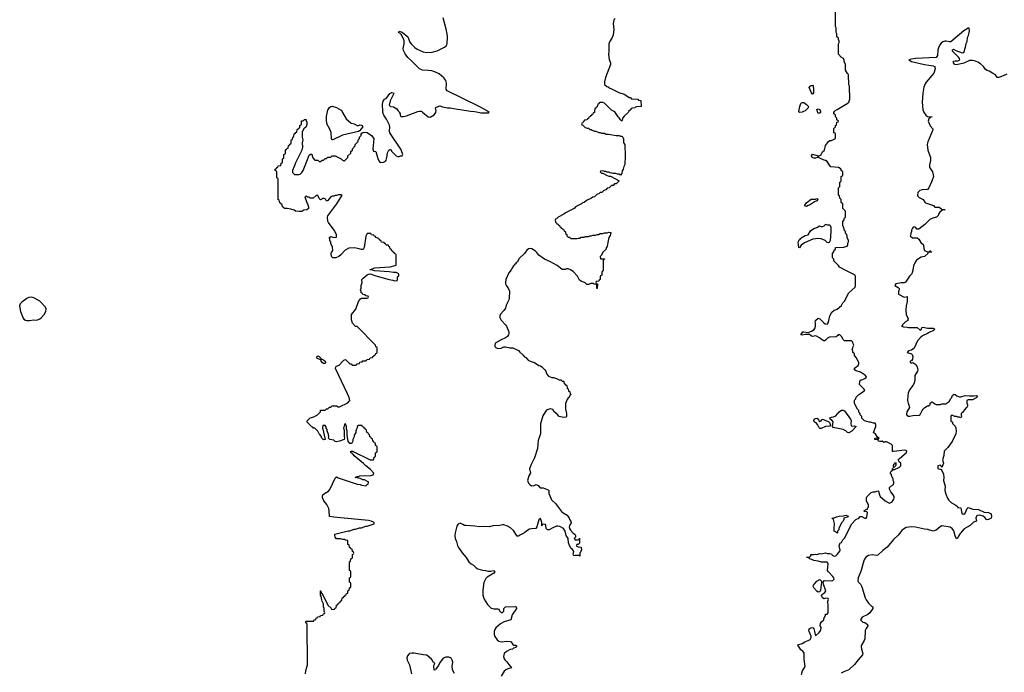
# Model space of a CAD drawing. Header units: inches. Extents: x 2143843 to 2212570, y 881249 to 1017455.
# Tile 42 of 54: x 2176053 to 2189587, y 972290 to 981264. Entities that reach past the tile are written whole.
import ezdxf

# ---------------------------------------------------------------- set-up
doc = ezdxf.new("R2010")
doc.units = ezdxf.units.IN
doc.header["$MEASUREMENT"] = 0
for name, color, linetype in [('C1977', 7, 'Continuous'), ('C1987', 7, 'Continuous'), ('C1988', 7, 'Continuous')]:
    doc.layers.add(name, color=color, linetype=linetype)

msp = doc.modelspace()

# ---------------------------------------------------------------- linework, layer by layer
at = {"layer": 'C1977', "color": 6, "elevation": 300}
for points in [[(2180000, 978650), (2179957, 978643), (2179930, 978626), (2179894, 978626), (2179846, 978630), (2179825, 978645), (2179780, 978660), (2179730, 978669), (2179688, 978668), (2179682, 978682), (2179666, 978690), (2179662, 978722), (2179647, 978727), (2179642, 978742), (2179627, 978747), (2179622, 978782), (2179606, 978790), (2179606, 979070), (2179602, 979082), (2179588, 979088), (2179586, 979170), (2179582, 979182), (2179566, 979190), (2179566, 979210), (2179582, 979218), (2179587, 979233), (2179602, 979238), (2179607, 979253), (2179642, 979258), (2179646, 979290), (2179662, 979298), (2179666, 979310), (2179666, 979350), (2179682, 979358), (2179686, 979370), (2179686, 979410), (2179702, 979418), (2179706, 979430), (2179707, 979473), (2179722, 979478), (2179727, 979493), (2179742, 979498), (2179747, 979533), (2179762, 979538), (2179767, 979553), (2179782, 979558), (2179786, 979570), (2179786, 979610), (2179802, 979618), (2179806, 979650), (2179822, 979658), (2179827, 979693), (2179842, 979698), (2179847, 979713), (2179862, 979718), (2179867, 979753), (2179882, 979758), (2179887, 979773), (2179902, 979778), (2179906, 979810), (2179922, 979818), (2179926, 979830), (2179927, 979873), (2179950, 979874), (2179970, 979894), (2179990, 979892), (2179991, 979871), (2180000, 979854)], [(2180000, 979823), (2179991, 979790), (2179958, 979762), (2179938, 979722), (2179936, 979650), (2179945, 979610), (2179936, 979570), (2179941, 979510), (2179931, 979471), (2179843, 979297), (2179836, 979270), (2179802, 979190), (2179802, 979162), (2179830, 979134), (2179890, 979134), (2179910, 979142), (2179930, 979162), (2179950, 979192), (2179979, 979261), (2180000, 979318)], [(2180000, 978832), (2179990, 978838), (2179974, 978830), (2179998, 978750), (2180000, 978747)], [(2180000, 972963), (2179986, 972970), (2179986, 972990), (2179990, 972994), (2180000, 972994)], [(2179982, 972270), (2179985, 972315), (2180000, 972362)]]:
    msp.add_lwpolyline(points, dxfattribs=at)
at = {"layer": 'C1977', "color": 6, "elevation": 400}
msp.add_lwpolyline([(2176210, 977450), (2176178, 977442), (2176150, 977430), (2176081, 977379), (2176062, 977358), (2176053, 977330), (2176063, 977250), (2176099, 977159), (2176110, 977146), (2176133, 977133), (2176150, 977128), (2176190, 977128), (2176250, 977136), (2176290, 977134), (2176330, 977151), (2176355, 977170), (2176390, 977211), (2176411, 977250), (2176418, 977290), (2176410, 977312), (2176330, 977394), (2176250, 977441)], close=True, dxfattribs=at)
at = {"layer": 'C1987', "color": 6, "elevation": 300}
for points in [[(2180000, 979318), (2180030, 979402), (2180050, 979414), (2180070, 979414), (2180072, 979390), (2180084, 979364), (2180110, 979334), (2180152, 979332), (2180170, 979314), (2180190, 979314), (2180210, 979334), (2180230, 979334), (2180250, 979354), (2180270, 979354), (2180290, 979374), (2180330, 979374), (2180350, 979394), (2180390, 979394), (2180471, 979351), (2180490, 979332), (2180510, 979322), (2180516, 979324), (2180566, 979370), (2180566, 979390), (2180606, 979430), (2180606, 979450), (2180626, 979470), (2180626, 979490), (2180666, 979530), (2180666, 979550), (2180706, 979590), (2180706, 979610), (2180726, 979630), (2180726, 979650), (2180746, 979670), (2180748, 979692), (2180756, 979704), (2180770, 979712), (2180810, 979716), (2180830, 979711), (2180890, 979670), (2180923, 979630), (2180906, 979486), (2180918, 979458), (2180950, 979454), (2180975, 979355), (2180990, 979322), (2181010, 979302), (2181056, 979304), (2181080, 979320), (2181089, 979331), (2181102, 979370), (2181110, 979434), (2181128, 979472), (2181140, 979480), (2181150, 979482), (2181170, 979452), (2181230, 979392), (2181250, 979382), (2181270, 979382), (2181288, 979392), (2181310, 979394), (2181318, 979410), (2181315, 979425), (2181290, 979482), (2181142, 979710), (2181136, 979730), (2181140, 979790), (2181136, 979816), (2181095, 979895), (2181060, 979950), (2181045, 979990), (2181045, 980000)], [(2180484, 980000), (2180492, 979990), (2180542, 979902), (2180610, 979843), (2180650, 979831), (2180690, 979811), (2180710, 979811), (2180730, 979817), (2180750, 979815), (2180758, 979810), (2180771, 979790), (2180724, 979736), (2180712, 979728), (2180490, 979676), (2180350, 979609), (2180341, 979630), (2180333, 979713), (2180317, 979757), (2180276, 979830), (2180269, 979890), (2180271, 979931), (2180285, 980000)], [(2181264, 980000), (2181270, 979994), (2181282, 979970), (2181282, 979950), (2181292, 979932), (2181330, 979931), (2181370, 979942), (2181527, 980000)], [(2181580, 980000), (2181590, 979994), (2181670, 979928), (2181695, 979925), (2181750, 979958), (2181773, 979987), (2181775, 980000)], [(2183954, 980000), (2183953, 979987), (2183938, 979982), (2183933, 979967), (2183918, 979962), (2183913, 979947), (2183898, 979942), (2183893, 979927), (2183878, 979922), (2183873, 979907), (2183858, 979902), (2183853, 979887), (2183818, 979882), (2183813, 979867), (2183798, 979862), (2183793, 979847), (2183778, 979842), (2183774, 979830), (2183778, 979818), (2183793, 979813), (2183824, 979784), (2183853, 979773), (2183872, 979772), (2183890, 979754), (2183910, 979754), (2183924, 979744), (2183953, 979733), (2183972, 979732), (2184013, 979713), (2184032, 979712), (2184050, 979702), (2184090, 979702), (2184110, 979692), (2184148, 979692), (2184250, 979672), (2184291, 979671), (2184310, 979662), (2184330, 979662), (2184342, 979650), (2184352, 979628), (2184354, 979570), (2184372, 979548), (2184374, 979390), (2184371, 979271), (2184356, 979244), (2184350, 979208), (2184335, 979185), (2184330, 979148), (2184310, 979128), (2184290, 979138), (2184270, 979138), (2184247, 979147), (2184210, 979148), (2184196, 979156), (2184170, 979158), (2184150, 979168), (2184128, 979168), (2184110, 979178), (2184090, 979178), (2184070, 979186), (2184038, 979182), (2184034, 979170), (2184050, 979154), (2184070, 979154), (2184130, 979122), (2184153, 979113), (2184172, 979112), (2184294, 979050), (2184250, 979006), (2184230, 979006), (2184210, 978986), (2184190, 978986), (2184154, 978950), (2184130, 978946), (2184110, 978926), (2184084, 978916), (2184054, 978890), (2184030, 978886), (2184012, 978868), (2183990, 978866), (2183954, 978830), (2183930, 978826), (2183914, 978810), (2183844, 978776), (2183814, 978750), (2183790, 978746), (2183774, 978730), (2183694, 978690), (2183674, 978670), (2183554, 978610), (2183534, 978590), (2183454, 978550), (2183433, 978527), (2183418, 978522), (2183414, 978510), (2183418, 978478), (2183433, 978473), (2183438, 978458), (2183453, 978453), (2183458, 978438), (2183473, 978433), (2183478, 978418), (2183493, 978413), (2183498, 978398), (2183513, 978393), (2183518, 978378), (2183533, 978373), (2183538, 978358), (2183553, 978353), (2183558, 978318), (2183574, 978310), (2183574, 978290), (2183590, 978274), (2183610, 978274), (2183630, 978254), (2183710, 978254), (2183730, 978262), (2183750, 978262), (2183770, 978272), (2183810, 978272), (2183830, 978282), (2183870, 978282), (2183890, 978292), (2183910, 978292), (2183930, 978302), (2183970, 978302), (2183990, 978312), (2184010, 978312), (2184030, 978322), (2184070, 978322), (2184090, 978332), (2184130, 978332), (2184150, 978342), (2184178, 978338), (2184182, 978330), (2184175, 978325), (2184170, 978298), (2184153, 978267), (2184138, 978202), (2184130, 978146), (2184113, 978127), (2184110, 978106), (2184070, 978066), (2184052, 978028), (2184034, 978010), (2184038, 977978), (2184050, 977974), (2184090, 977974), (2184092, 977970), (2184078, 977962), (2184074, 977950), (2184074, 977810), (2184058, 977802), (2184054, 977790), (2184054, 977750), (2184038, 977742), (2184034, 977730), (2184034, 977690), (2184018, 977682), (2184013, 977667), (2183978, 977662), (2183974, 977650), (2183978, 977638), (2183994, 977630), (2183991, 977570), (2183986, 977570), (2183986, 977610), (2183982, 977622), (2183950, 977628), (2183938, 977638), (2183905, 977635), (2183870, 977622), (2183850, 977622), (2183824, 977644), (2183769, 977670), (2183750, 977684), (2183719, 977739), (2183661, 977801), (2183626, 977826), (2183590, 977837), (2183570, 977837), (2183550, 977829), (2183510, 977829), (2183443, 977883), (2183339, 977939), (2183269, 977970), (2183190, 978027), (2183163, 978063), (2183141, 978081), (2183092, 978112), (2183070, 978119), (2183046, 978114), (2183024, 978096), (2182991, 978050), (2182921, 977979), (2182890, 977930), (2182877, 977923), (2182870, 977909), (2182858, 977902), (2182850, 977888), (2182839, 977881), (2182816, 977844), (2182810, 977826), (2182777, 977783), (2182736, 977690), (2182730, 977650), (2182733, 977633), (2182744, 977604), (2182770, 977565), (2182786, 977530), (2182783, 977430), (2182777, 977410), (2182742, 977338), (2182730, 977296), (2182710, 977265), (2182663, 977217), (2182652, 977190), (2182652, 977170), (2182673, 977133), (2182733, 977070), (2182745, 977050), (2182775, 976970), (2182775, 976950), (2182771, 976930), (2182759, 976910), (2182730, 976890), (2182670, 976863), (2182600, 976820), (2182590, 976810), (2182582, 976790), (2182586, 976770), (2182596, 976756), (2182624, 976744), (2182672, 976748), (2182710, 976764), (2182730, 976767), (2182790, 976751), (2182831, 976751), (2182910, 976716), (2182930, 976691), (2182970, 976658), (2182991, 976630), (2183010, 976619), (2183043, 976583), (2183083, 976563), (2183131, 976550), (2183190, 976511), (2183210, 976505), (2183232, 976490), (2183271, 976450), (2183285, 976430), (2183298, 976390), (2183321, 976361), (2183370, 976345), (2183390, 976345), (2183434, 976330), (2183470, 976312), (2183492, 976312), (2183510, 976294), (2183530, 976294), (2183534, 976290), (2183538, 976258), (2183553, 976253), (2183558, 976238), (2183573, 976233), (2183578, 976198), (2183594, 976190), (2183598, 976158), (2183614, 976150), (2183618, 976118), (2183634, 976110), (2183618, 976102), (2183602, 976070), (2183594, 976066), (2183577, 976043), (2183555, 975985), (2183554, 975910), (2183571, 975849), (2183571, 975810), (2183561, 975799), (2183530, 975793), (2183470, 975810), (2183441, 975841), (2183399, 975870), (2183383, 975903), (2183350, 975914), (2183301, 975899), (2183282, 975878), (2183243, 975817), (2183213, 975707), (2183210, 975570), (2183180, 975480), (2183170, 975369), (2183130, 975239), (2183080, 975140), (2183061, 975090), (2183074, 975030), (2183051, 974990), (2183034, 974930), (2183047, 974890), (2183068, 974868), (2183090, 974854), (2183123, 974857), (2183151, 974871), (2183179, 974859), (2183207, 974827), (2183250, 974826), (2183318, 974798), (2183325, 974790), (2183328, 974748), (2183347, 974710), (2183362, 974662), (2183416, 974610), (2183501, 974501), (2183522, 974482), (2183579, 974450), (2183606, 974410), (2183611, 974391), (2183631, 974370), (2183632, 974348), (2183611, 974309), (2183606, 974290), (2183611, 974270), (2183623, 974243), (2183663, 974203), (2183682, 974190), (2183694, 974170), (2183693, 974147), (2183674, 974130), (2183690, 974114), (2183730, 974114), (2183742, 974118), (2183750, 974134), (2183750, 974066), (2183730, 974046), (2183710, 974046), (2183702, 974030), (2183730, 974014), (2183770, 974012), (2183776, 973970), (2183752, 973930), (2183752, 973888), (2183738, 973898), (2183690, 973898), (2183669, 973890), (2183662, 973910), (2183668, 973950), (2183648, 973988), (2183630, 973998), (2183621, 974021), (2183610, 974035), (2183596, 974070), (2183590, 974130), (2183565, 974170), (2183553, 974233), (2183530, 974268), (2183476, 974296), (2183450, 974301), (2183430, 974298), (2183382, 974278), (2183330, 974250), (2183306, 974250), (2183288, 974270), (2183287, 974307), (2183282, 974322), (2183250, 974326), (2183238, 974322), (2183230, 974306), (2183228, 974350), (2183210, 974406), (2183190, 974386), (2183163, 974290), (2183146, 974270), (2183090, 974265), (2183063, 974257), (2183024, 974236), (2182994, 974210), (2182937, 974183), (2182910, 974162), (2182890, 974163), (2182841, 974241), (2182798, 974278), (2182760, 974300), (2182710, 974317), (2182690, 974318), (2182647, 974307), (2182555, 974305), (2182510, 974290), (2182430, 974295), (2182370, 974292), (2182310, 974302), (2182187, 974307), (2182169, 974310), (2182145, 974325), (2182110, 974339), (2182087, 974333), (2182075, 974325), (2182062, 974298), (2182038, 974210), (2182035, 974170), (2182040, 974130), (2182057, 974090), (2182073, 974033), (2182086, 974006), (2182134, 973934), (2182190, 973867), (2182229, 973809), (2182260, 973780), (2182290, 973764), (2182326, 973726), (2182350, 973713), (2182413, 973693), (2182454, 973690), (2182490, 973680), (2182530, 973680), (2182570, 973690), (2182580, 973680), (2182584, 973670), (2182570, 973655), (2182479, 973601), (2182459, 973581), (2182435, 973525), (2182418, 973422), (2182420, 973350), (2182436, 973296), (2182482, 973222), (2182534, 973174), (2182570, 973165), (2182625, 973165), (2182637, 973157), (2182650, 973134), (2182670, 973114), (2182690, 973114), (2182706, 973130), (2182708, 973170), (2182730, 973192), (2182870, 973194), (2182879, 973190), (2182883, 973170), (2182821, 973079), (2182806, 973010), (2182714, 972986), (2182662, 972958), (2182597, 972903), (2182583, 972877), (2182575, 972850), (2182575, 972810), (2182584, 972784), (2182617, 972737), (2182640, 972720), (2182671, 972711), (2182750, 972718), (2182795, 972715), (2182811, 972710), (2182830, 972674), (2182844, 972664), (2182870, 972662), (2182892, 972652), (2182877, 972643), (2182871, 972630), (2182839, 972621), (2182825, 972610), (2182797, 972603), (2182743, 972577), (2182713, 972547), (2182705, 972510), (2182714, 972474), (2182721, 972461), (2182750, 972435), (2182776, 972396), (2182795, 972375), (2182806, 972370), (2182815, 972350), (2182762, 972338), (2182736, 972324), (2182714, 972306), (2182670, 972239)], [(2182306, 980000), (2182330, 979998), (2182390, 979985), (2182498, 979982), (2182506, 979990), (2182486, 980000)], [(2184422, 980000), (2184421, 979999), (2184418, 979990), (2184362, 979938), (2184345, 979915), (2184330, 979868), (2184310, 979888), (2184295, 979915), (2184278, 979930), (2184235, 979995), (2184224, 980000)], [(2186798, 972262), (2186815, 972310), (2186849, 972371), (2186835, 972470), (2186836, 972556), (2186820, 972580), (2186790, 972599), (2186764, 972644), (2186755, 972650), (2186750, 972670), (2186810, 972685), (2186844, 972710), (2186892, 972728), (2186917, 972743), (2186933, 972770), (2186933, 972787), (2186904, 972850), (2186900, 972870), (2186910, 972893), (2186947, 972907), (2186960, 972900), (2186968, 972890), (2186979, 972850), (2186990, 972794), (2187040, 972840), (2187066, 972870), (2187068, 972910), (2187058, 972930), (2187060, 972960), (2187076, 972984), (2187106, 973010), (2187108, 973032), (2187127, 973073), (2187128, 973090), (2187150, 973092), (2187168, 973110), (2187168, 973230), (2187158, 973250), (2187169, 973290), (2187167, 973307), (2187130, 973309), (2187110, 973303), (2187090, 973316), (2187074, 973350), (2187078, 973362), (2187122, 973390), (2187135, 973410), (2187103, 973503), (2187098, 973530), (2187109, 973551), (2187210, 973550), (2187230, 973555), (2187249, 973570), (2187243, 973590), (2187229, 973610), (2187169, 973670), (2187155, 973690), (2187167, 973787), (2187150, 973806), (2187075, 973805), (2187030, 973821), (2186968, 973830), (2186942, 973842), (2186908, 973850), (2186906, 973866), (2186868, 973872), (2186910, 973874), (2186926, 973890), (2186926, 973910), (2186969, 973911), (2186990, 973916), (2187010, 973912), (2187050, 973922), (2187070, 973918), (2187127, 973933), (2187150, 973926), (2187190, 973926), (2187210, 973921), (2187223, 973903), (2187248, 973888), (2187270, 973893), (2187289, 973910), (2187326, 973954), (2187329, 973970), (2187319, 974030), (2187329, 974071), (2187350, 974074), (2187368, 974112), (2187390, 974134), (2187490, 974334), (2187546, 974390), (2187586, 974410), (2187608, 974432), (2187630, 974431), (2187670, 974411), (2187690, 974412), (2187697, 974423), (2187706, 974490), (2187698, 974498), (2187670, 974502), (2187658, 974510), (2187686, 974530), (2187707, 974533), (2187707, 974547), (2187719, 974561), (2187720, 974590), (2187692, 974650), (2187692, 974688), (2187698, 974702), (2187759, 974761), (2187786, 974770), (2187810, 974771), (2187850, 974786), (2187859, 974779), (2187872, 974730), (2187882, 974710), (2187950, 974650), (2187990, 974624), (2188010, 974616), (2188045, 974635), (2188069, 974671), (2188075, 974690), (2188074, 974706), (2188061, 974730), (2188029, 974770), (2188009, 974810), (2188008, 974830), (2188026, 974850), (2188058, 974870), (2188068, 974890), (2188068, 974910), (2188058, 974930), (2188058, 974950), (2188038, 974990), (2188038, 975010), (2188018, 975030), (2188030, 975054), (2188049, 975071), (2188050, 975094), (2188054, 975094), (2188058, 975078), (2188070, 975074), (2188146, 975110), (2188166, 975130), (2188167, 975167), (2188143, 975183), (2188129, 975210), (2188145, 975230), (2188237, 975310), (2188249, 975330), (2188240, 975340), (2188210, 975345), (2188110, 975329), (2188065, 975325), (2188048, 975328), (2188048, 975410), (2188030, 975428), (2187970, 975458), (2187950, 975458), (2187930, 975449), (2187907, 975467), (2187897, 975463), (2187874, 975466), (2187858, 975470), (2187856, 975476), (2187845, 975485), (2187809, 975490), (2187806, 975510), (2187810, 975512), (2187834, 975514), (2187842, 975502), (2187858, 975502), (2187866, 975510), (2187846, 975526), (2187820, 975560), (2187789, 975589), (2187819, 975670), (2187822, 975690), (2187818, 975710), (2187810, 975715), (2187790, 975715), (2187748, 975728), (2187730, 975729), (2187666, 975750), (2187630, 975786), (2187627, 975807), (2187608, 975830), (2187606, 975850), (2187588, 975868), (2187586, 975890), (2187568, 975908), (2187528, 975988), (2187528, 976032), (2187546, 976050), (2187550, 976074), (2187586, 976110), (2187638, 976142), (2187668, 976170), (2187658, 976190), (2187598, 976250), (2187599, 976290), (2187610, 976311), (2187630, 976311), (2187668, 976330), (2187695, 976350), (2187678, 976370), (2187610, 976418), (2187550, 976435), (2187530, 976450), (2187527, 976473), (2187578, 976510), (2187588, 976530), (2187587, 976547), (2187556, 976616), (2187528, 976648), (2187526, 976670), (2187506, 976690), (2187506, 976710), (2187498, 976730), (2187507, 976753), (2187508, 976772), (2187518, 976790), (2187508, 976808), (2187506, 976830), (2187487, 976847), (2187390, 976848), (2187370, 976868), (2187348, 976908), (2187326, 976930), (2187310, 976935), (2187299, 976921), (2187275, 976905), (2187182, 976898), (2187157, 976883), (2187130, 976856), (2187110, 976845), (2187068, 976870), (2187049, 976889), (2186995, 976915), (2186950, 976906), (2186930, 976915), (2186910, 976935), (2186850, 976935), (2186807, 976927), (2186789, 976930), (2186818, 976970), (2186830, 976973), (2186890, 976965), (2186937, 976983), (2186974, 977006), (2186983, 977017), (2186993, 977050), (2186993, 977090), (2186985, 977110), (2186993, 977130), (2187030, 977158), (2187050, 977151), (2187100, 977100), (2187123, 977083), (2187150, 977079), (2187156, 977084), (2187165, 977095), (2187177, 977130), (2187190, 977194), (2187216, 977244), (2187248, 977272), (2187267, 977273), (2187290, 977282), (2187350, 977334), (2187366, 977370), (2187390, 977394), (2187448, 977510), (2187535, 977585), (2187542, 977610), (2187542, 977730), (2187538, 977750), (2187530, 977758), (2187400, 977820), (2187323, 977863), (2187310, 977886), (2187246, 977950), (2187246, 977970), (2187226, 977990), (2187226, 978050), (2187246, 978070), (2187247, 978093), (2187266, 978110), (2187266, 978130), (2187383, 978137), (2187426, 978150), (2187436, 978164), (2187438, 978190), (2187446, 978210), (2187446, 978230), (2187428, 978268), (2187427, 978287), (2187416, 978316), (2187406, 978330), (2187406, 978350), (2187388, 978368), (2187387, 978387), (2187367, 978433), (2187366, 978490), (2187386, 978510), (2187386, 978530), (2187406, 978550), (2187406, 978630), (2187366, 978670), (2187366, 978730), (2187346, 978750), (2187346, 978790), (2187326, 978810), (2187322, 978842), (2187306, 978850), (2187306, 978950), (2187326, 978970), (2187326, 979030), (2187342, 979038), (2187346, 979050), (2187346, 979110), (2187362, 979118), (2187366, 979130), (2187366, 979170), (2187346, 979190), (2187346, 979210), (2187306, 979230), (2187203, 979243), (2187183, 979263), (2187150, 979316), (2187130, 979328), (2187110, 979331), (2187069, 979350), (2187035, 979370), (2187030, 979386), (2187014, 979370), (2186990, 979361), (2186970, 979361), (2186947, 979367), (2186939, 979390), (2186950, 979414), (2187030, 979391), (2187050, 979396), (2187069, 979411), (2187090, 979445), (2187114, 979470), (2187130, 979534), (2187169, 979591), (2187190, 979602), (2187210, 979602), (2187266, 979630), (2187266, 979690), (2187262, 979702), (2187246, 979710), (2187246, 979770), (2187266, 979790), (2187266, 979810), (2187282, 979818), (2187287, 979853), (2187302, 979858), (2187306, 979870), (2187287, 979887), (2187286, 979910), (2187266, 979930), (2187266, 979950), (2187246, 979970), (2187246, 979990), (2187252, 980000)], [(2186826, 980000), (2186810, 979994), (2186770, 979989), (2186766, 979990), (2186764, 980000)], [(2187059, 980000), (2187059, 979990), (2187050, 979981), (2187030, 979979), (2187025, 979984), (2187020, 980000)], [(2188476, 980000), (2188477, 979997), (2188507, 979950), (2188530, 979935), (2188594, 979930), (2188576, 979924), (2188550, 979902), (2188541, 979870), (2188570, 979803), (2188603, 979763), (2188606, 979750), (2188535, 979585), (2188526, 979550), (2188534, 979470), (2188571, 979370), (2188571, 979330), (2188559, 979270), (2188560, 979240), (2188565, 979225), (2188601, 979170), (2188613, 979110), (2188590, 979043), (2188549, 978950), (2188530, 978930), (2188456, 978924), (2188425, 978915), (2188398, 978890), (2188393, 978850), (2188397, 978837), (2188417, 978817), (2188474, 978790), (2188495, 978755), (2188506, 978746), (2188616, 978710), (2188630, 978686), (2188690, 978685), (2188730, 978658), (2188774, 978650), (2188750, 978649), (2188730, 978642), (2188702, 978618), (2188683, 978590), (2188677, 978570), (2188655, 978550), (2188606, 978534), (2188565, 978515), (2188496, 978450), (2188410, 978384), (2188386, 978386), (2188370, 978408), (2188350, 978418), (2188334, 978410), (2188324, 978396), (2188312, 978370), (2188312, 978350), (2188302, 978330), (2188302, 978310), (2188294, 978290), (2188324, 978264), (2188390, 978263), (2188410, 978246), (2188440, 978200), (2188478, 978170), (2188480, 978120), (2188492, 978092), (2188530, 978074), (2188562, 978078), (2188570, 978091), (2188574, 978074), (2188586, 978074), (2188592, 978068), (2188538, 978062), (2188534, 978050), (2188492, 978010), (2188442, 977998), (2188382, 977958), (2188358, 977922), (2188340, 977880), (2188330, 977818), (2188316, 977770), (2188284, 977736), (2188230, 977653), (2188210, 977646), (2188170, 977645), (2188094, 977630), (2188082, 977610), (2188130, 977582), (2188142, 977570), (2188142, 977550), (2188132, 977530), (2188134, 977490), (2188210, 977451), (2188250, 977458), (2188251, 977451), (2188253, 977390), (2188236, 977330), (2188232, 977270), (2188239, 977210), (2188264, 977150), (2188263, 977137), (2188261, 977130), (2188231, 977110), (2188186, 977070), (2188184, 977056), (2188174, 977050), (2188200, 977040), (2188250, 977038), (2188270, 977032), (2188390, 977032), (2188430, 976995), (2188449, 977010), (2188454, 977030), (2188470, 977036), (2188530, 977021), (2188610, 977022), (2188634, 977010), (2188615, 976990), (2188555, 976965), (2188530, 976948), (2188463, 976917), (2188440, 976900), (2188395, 976850), (2188350, 976747), (2188310, 976718), (2188272, 976710), (2188254, 976690), (2188310, 976671), (2188319, 976659), (2188330, 976630), (2188326, 976594), (2188310, 976574), (2188294, 976570), (2188294, 976550), (2188310, 976542), (2188330, 976552), (2188370, 976523), (2188390, 976493), (2188399, 976450), (2188395, 976430), (2188359, 976370), (2188358, 976310), (2188350, 976266), (2188330, 976233), (2188284, 976176), (2188266, 976130), (2188259, 976090), (2188257, 976030), (2188265, 975990), (2188281, 975950), (2188282, 975930), (2188247, 975870), (2188242, 975842), (2188247, 975827), (2188272, 975812), (2188290, 975811), (2188330, 975822), (2188416, 975824), (2188430, 975834), (2188458, 975890), (2188474, 975910), (2188494, 975930), (2188530, 975953), (2188545, 975955), (2188566, 975974), (2188570, 975991), (2188590, 976011), (2188610, 976002), (2188630, 975982), (2188650, 975974), (2188710, 975974), (2188730, 975982), (2188790, 975982), (2188803, 975997), (2188828, 976012), (2188850, 976054), (2188866, 976070), (2188870, 976094), (2188882, 976098), (2188890, 976114), (2188910, 976112), (2188934, 976090), (2188970, 976078), (2188990, 976078), (2189050, 976098), (2189110, 976091), (2189169, 976091), (2189198, 976098), (2189214, 976090), (2189210, 976068), (2189150, 976038), (2189090, 976038), (2189074, 976030), (2189072, 975990), (2189081, 975970), (2189079, 975950), (2189070, 975930), (2189058, 975922), (2189010, 975858), (2189002, 975858), (2188994, 975850), (2188992, 975830), (2188998, 975810), (2188991, 975789), (2188970, 975798), (2188950, 975798), (2188930, 975808), (2188908, 975808), (2188870, 975826), (2188858, 975822), (2188854, 975810), (2188854, 975750), (2188874, 975730), (2188874, 975710), (2188910, 975674), (2188922, 975650), (2188925, 975605), (2188921, 975570), (2188870, 975462), (2188810, 975382), (2188760, 975330), (2188758, 975270), (2188736, 975210), (2188750, 975168), (2188730, 975108), (2188719, 975130), (2188710, 975137), (2188690, 975136), (2188672, 975130), (2188673, 975093), (2188718, 975078), (2188730, 975066), (2188750, 975017), (2188754, 974970), (2188749, 974930), (2188773, 974850), (2188769, 974790), (2188782, 974742), (2188805, 974685), (2188821, 974661), (2188861, 974621), (2188921, 974590), (2188945, 974570), (2188950, 974554), (2188963, 974557), (2188990, 974551), (2188998, 974498), (2189010, 974471), (2189030, 974465), (2189050, 974479), (2189075, 974545), (2189090, 974556), (2189155, 974535), (2189230, 974528), (2189310, 974494), (2189372, 974490), (2189405, 974470), (2189412, 974430), (2189405, 974410), (2189390, 974399), (2189372, 974390), (2189350, 974388), (2189342, 974390), (2189321, 974421), (2189298, 974438), (2189250, 974449), (2189215, 974445), (2189204, 974436), (2189197, 974410), (2189203, 974370), (2189164, 974356), (2189120, 974310), (2189036, 974264), (2188979, 974201), (2188957, 974163), (2188950, 974139), (2188930, 974127), (2188910, 974169), (2188894, 974234), (2188870, 974270), (2188844, 974284), (2188730, 974303), (2188707, 974293), (2188650, 974245), (2188610, 974230), (2188536, 974256), (2188490, 974261), (2188367, 974287), (2188310, 974292), (2188240, 974280), (2188200, 974260), (2188179, 974241), (2188130, 974176), (2188064, 974116), (2187976, 974010), (2187916, 973964), (2187850, 973901), (2187830, 973895), (2187770, 973904), (2187722, 973898), (2187685, 973875), (2187663, 973837), (2187643, 973777), (2187621, 973690), (2187580, 973590), (2187573, 973550), (2187582, 973530), (2187610, 973503), (2187630, 973468), (2187675, 973315), (2187688, 973288), (2187721, 973241), (2187761, 973201), (2187782, 973190), (2187778, 973170), (2187738, 973110), (2187710, 973086), (2187632, 973050), (2187612, 973010), (2187642, 972982), (2187670, 972977), (2187706, 972950), (2187710, 972930), (2187687, 972893), (2187676, 972864), (2187670, 972750), (2187663, 972730), (2187628, 972672), (2187621, 972650), (2187623, 972610), (2187644, 972550), (2187640, 972530), (2187578, 972462), (2187530, 972399), (2187470, 972342), (2187450, 972326), (2187382, 972298), (2187343, 972277)], [(2180000, 979854), (2180002, 979850), (2180002, 979830), (2180000, 979823)], [(2180000, 972994), (2180090, 972994), (2180107, 973013), (2180122, 973018), (2180127, 973033), (2180142, 973038), (2180147, 973053), (2180182, 973058), (2180187, 973073), (2180222, 973078), (2180227, 973093), (2180242, 973098), (2180246, 973110), (2180238, 973130), (2180238, 973170), (2180228, 973190), (2180228, 973230), (2180209, 973269), (2180208, 973288), (2180196, 973336), (2180189, 973350), (2180187, 973413), (2180192, 973410), (2180198, 973378), (2180210, 973374), (2180290, 973214), (2180333, 973173), (2180338, 973158), (2180370, 973154), (2180382, 973158), (2180387, 973173), (2180402, 973178), (2180407, 973213), (2180422, 973218), (2180427, 973233), (2180442, 973238), (2180447, 973253), (2180462, 973258), (2180467, 973273), (2180482, 973278), (2180487, 973313), (2180502, 973318), (2180507, 973333), (2180522, 973338), (2180527, 973353), (2180542, 973358), (2180547, 973373), (2180562, 973378), (2180566, 973410), (2180582, 973418), (2180586, 973450), (2180602, 973458), (2180606, 973470), (2180606, 973510), (2180602, 973522), (2180586, 973530), (2180586, 973590), (2180602, 973598), (2180606, 973610), (2180606, 973670), (2180602, 973682), (2180586, 973690), (2180586, 973810), (2180602, 973818), (2180606, 973850), (2180622, 973858), (2180626, 973870), (2180626, 973910), (2180642, 973918), (2180646, 973930), (2180642, 973942), (2180626, 973950), (2180622, 973982), (2180607, 973987), (2180602, 974002), (2180587, 974007), (2180582, 974042), (2180566, 974050), (2180566, 974090), (2180562, 974102), (2180530, 974106), (2180516, 974116), (2180490, 974118), (2180467, 974127), (2180410, 974128), (2180390, 974148), (2180383, 974177), (2180386, 974190), (2180570, 974238), (2180590, 974238), (2180650, 974258), (2180670, 974258), (2180725, 974275), (2180750, 974278), (2180810, 974298), (2180830, 974298), (2180926, 974330), (2180926, 974350), (2180916, 974356), (2180886, 974370), (2180850, 974379), (2180370, 974426), (2180310, 974435), (2180309, 974510), (2180302, 974542), (2180276, 974596), (2180233, 974650), (2180214, 974690), (2180214, 974710), (2180222, 974730), (2180244, 974750), (2180297, 974783), (2180317, 974803), (2180390, 974958), (2180410, 974978), (2180430, 974965), (2180690, 974878), (2180732, 974872), (2180750, 974862), (2180810, 974854), (2180822, 974858), (2180827, 974873), (2180842, 974878), (2180846, 974910), (2180836, 974916), (2180795, 974935), (2180770, 974938), (2180735, 974955), (2180666, 974970), (2180690, 974982), (2180710, 974982), (2180729, 974991), (2180883, 974997), (2180913, 975007), (2180922, 975030), (2180877, 975077), (2180810, 975129), (2180780, 975160), (2180650, 975269), (2180643, 975283), (2180629, 975290), (2180622, 975302), (2180606, 975310), (2180606, 975330), (2180630, 975332), (2180870, 975214), (2180910, 975214), (2180922, 975218), (2180926, 975250), (2180942, 975258), (2180946, 975270), (2180946, 975310), (2180962, 975318), (2180966, 975330), (2180966, 975390), (2180962, 975402), (2180946, 975410), (2180942, 975442), (2180927, 975447), (2180922, 975462), (2180907, 975467), (2180902, 975502), (2180887, 975507), (2180882, 975522), (2180867, 975527), (2180862, 975562), (2180847, 975567), (2180842, 975582), (2180826, 975590), (2180822, 975622), (2180807, 975627), (2180802, 975642), (2180787, 975647), (2180782, 975662), (2180767, 975667), (2180762, 975682), (2180750, 975686), (2180710, 975686), (2180694, 975670), (2180694, 975650), (2180684, 975636), (2180673, 975607), (2180672, 975588), (2180652, 975550), (2180652, 975528), (2180632, 975490), (2180632, 975470), (2180617, 975443), (2180610, 975438), (2180590, 975438), (2180569, 975470), (2180562, 975490), (2180555, 975550), (2180555, 975610), (2180547, 975633), (2180546, 975670), (2180530, 975706), (2180518, 975702), (2180514, 975670), (2180502, 975650), (2180512, 975610), (2180512, 975530), (2180518, 975510), (2180512, 975490), (2180450, 975467), (2180410, 975461), (2180390, 975466), (2180370, 975481), (2180318, 975490), (2180298, 975510), (2180302, 975530), (2180300, 975560), (2180278, 975610), (2180278, 975630), (2180268, 975648), (2180267, 975667), (2180250, 975686), (2180230, 975686), (2180218, 975682), (2180214, 975650), (2180254, 975490), (2180230, 975488), (2180208, 975510), (2180196, 975536), (2180180, 975560), (2180168, 975570), (2180150, 975606), (2180110, 975646), (2180090, 975646), (2180082, 975662), (2180070, 975666), (2180006, 975730), (2180007, 975747), (2180046, 975790), (2180096, 975804), (2180146, 975830), (2180186, 975870), (2180186, 975890), (2180190, 975894), (2180250, 975894), (2180270, 975914), (2180290, 975914), (2180310, 975934), (2180330, 975934), (2180350, 975954), (2180407, 975953), (2180430, 975942), (2180450, 975942), (2180563, 975997), (2180583, 976017), (2180589, 976030), (2180581, 976070), (2180561, 976121), (2180396, 976470), (2180401, 976490), (2180410, 976499), (2180445, 976515), (2180490, 976565), (2180510, 976582), (2180530, 976592), (2180590, 976534), (2180613, 976533), (2180618, 976518), (2180630, 976514), (2180670, 976514), (2180682, 976518), (2180690, 976534), (2180722, 976538), (2180730, 976554), (2180762, 976558), (2180770, 976574), (2180810, 976574), (2180822, 976578), (2180827, 976593), (2180862, 976598), (2180870, 976614), (2180902, 976618), (2180907, 976633), (2180922, 976638), (2180927, 976653), (2180942, 976658), (2180947, 976673), (2180962, 976678), (2180966, 976690), (2180966, 976750), (2180962, 976762), (2180947, 976767), (2180946, 976790), (2180690, 977046), (2180670, 977046), (2180626, 977090), (2180615, 977135), (2180614, 977210), (2180675, 977285), (2180709, 977391), (2180736, 977424), (2180750, 977434), (2180830, 977434), (2180842, 977438), (2180846, 977450), (2180842, 977462), (2180810, 977466), (2180802, 977482), (2180770, 977486), (2180762, 977502), (2180748, 977508), (2180747, 977527), (2180738, 977550), (2180747, 977573), (2180748, 977610), (2180762, 977650), (2180758, 977690), (2180774, 977710), (2180830, 977756), (2180850, 977767), (2180870, 977771), (2180950, 977743), (2181134, 977690), (2181184, 977684), (2181210, 977674), (2181242, 977678), (2181246, 977690), (2181246, 977730), (2181262, 977738), (2181266, 977750), (2181266, 977770), (2181256, 977776), (2181230, 977786), (2181193, 977787), (2181130, 977799), (2180929, 977809), (2180890, 977826), (2180870, 977826), (2180869, 977830), (2180887, 977833), (2180930, 977851), (2181145, 977865), (2181216, 977884), (2181226, 977890), (2181226, 978030), (2181222, 978042), (2181207, 978047), (2181202, 978062), (2181187, 978067), (2181182, 978082), (2181167, 978087), (2181162, 978102), (2181147, 978107), (2181142, 978142), (2181127, 978147), (2181122, 978162), (2181090, 978166), (2181082, 978182), (2181067, 978187), (2181062, 978202), (2181027, 978207), (2181022, 978222), (2181007, 978227), (2181002, 978242), (2180987, 978247), (2180982, 978262), (2180947, 978267), (2180942, 978282), (2180927, 978287), (2180922, 978302), (2180890, 978306), (2180882, 978322), (2180870, 978326), (2180830, 978326), (2180813, 978287), (2180787, 978130), (2180776, 978104), (2180750, 978104), (2180700, 978120), (2180650, 978128), (2180578, 978122), (2180525, 978095), (2180467, 978030), (2180442, 978010), (2180398, 977990), (2180358, 977990), (2180338, 978010), (2180335, 978050), (2180338, 978062), (2180358, 978090), (2180355, 978135), (2180328, 978188), (2180328, 978210), (2180318, 978230), (2180316, 978256), (2180308, 978270), (2180330, 978282), (2180370, 978271), (2180406, 978274), (2180408, 978310), (2180377, 978370), (2180297, 978477), (2180290, 978494), (2180283, 978550), (2180290, 978568), (2180414, 978730), (2180486, 978850), (2180470, 978858), (2180430, 978858), (2180410, 978848), (2180390, 978848), (2180370, 978838), (2180350, 978838), (2180330, 978828), (2180302, 978798), (2180290, 978778), (2180270, 978768), (2180255, 978795), (2180230, 978808), (2180190, 978786), (2180170, 978806), (2180162, 978830), (2180150, 978848), (2180130, 978848), (2180088, 978808), (2180048, 978808), (2180030, 978826), (2180010, 978826), (2180000, 978832)], [(2180000, 978747), (2180011, 978730), (2180025, 978690), (2180021, 978670), (2180002, 978650), (2180000, 978650)], [(2180000, 972362), (2180009, 972391), (2180007, 972947), (2180002, 972962), (2180000, 972963)], [(2182030, 972275), (2182010, 972307), (2182002, 972330), (2182000, 972370), (2182005, 972430), (2181999, 972459), (2181983, 972483), (2181950, 972498), (2181910, 972497), (2181876, 972484), (2181822, 972418), (2181810, 972385), (2181778, 972342), (2181770, 972323), (2181750, 972318), (2181747, 972373), (2181750, 972394), (2181758, 972410), (2181746, 972426), (2181730, 972434), (2181721, 972461), (2181703, 972483), (2181690, 972490), (2181683, 972503), (2181645, 972525), (2181598, 972530), (2181475, 972555), (2181450, 972556), (2181413, 972547), (2181401, 972539), (2181384, 972516), (2181375, 972490), (2181378, 972458), (2181390, 972439), (2181410, 972391), (2181437, 972270)]]:
    msp.add_lwpolyline(points, dxfattribs=at)
for points in [[(2186870, 978696), (2186850, 978699), (2186841, 978710), (2186873, 978750), (2186930, 978796), (2186990, 978796), (2187010, 978806), (2187019, 978799), (2187023, 978790), (2187010, 978774), (2186980, 978760), (2186910, 978715), (2186890, 978709)], [(2187150, 978442), (2187190, 978442), (2187201, 978410), (2187203, 978350), (2187192, 978230), (2187178, 978202), (2187170, 978197), (2187150, 978201), (2187126, 978226), (2187069, 978249), (2187030, 978254), (2186954, 978246), (2186842, 978198), (2186797, 978163), (2186770, 978126), (2186761, 978130), (2186755, 978206), (2186770, 978242), (2186786, 978250), (2186782, 978258), (2186790, 978254), (2186795, 978265), (2186850, 978296), (2186890, 978307), (2186921, 978359), (2186970, 978394), (2187010, 978406), (2187046, 978430), (2187070, 978422), (2187090, 978421), (2187109, 978431), (2187128, 978450), (2187131, 978451)], [(2180194, 976594), (2180206, 976594), (2180230, 976585), (2180250, 976571), (2180256, 976550), (2180250, 976538), (2180230, 976535), (2180209, 976550), (2180195, 976570), (2180196, 976576), (2180189, 976589), (2180138, 976610), (2180142, 976638), (2180150, 976642), (2180170, 976632), (2180192, 976610)], [(2187050, 975741), (2187072, 975748), (2187078, 975762), (2187090, 975771), (2187174, 975734), (2187184, 975724), (2187199, 975690), (2187187, 975673), (2187130, 975672), (2187070, 975645), (2187050, 975643), (2187040, 975650), (2187018, 975698), (2186999, 975719), (2186982, 975730), (2186967, 975750), (2186975, 975770), (2186990, 975780), (2187010, 975783), (2187032, 975770), (2187039, 975750)], [(2187490, 975676), (2187530, 975679), (2187551, 975670), (2187490, 975605), (2187450, 975584), (2187430, 975589), (2187407, 975610), (2187370, 975628), (2187235, 975655), (2187224, 975670), (2187233, 975733), (2187217, 975757), (2187193, 975773), (2187187, 975790), (2187210, 975800), (2187237, 975803), (2187270, 975818), (2187318, 975870), (2187350, 975893), (2187370, 975897), (2187390, 975886), (2187474, 975770), (2187481, 975750), (2187476, 975710), (2187483, 975683)], [(2188066, 975106), (2188064, 975130), (2188070, 975151), (2188080, 975160), (2188090, 975182), (2188096, 975170), (2188096, 975144), (2188091, 975129), (2188070, 975106)], [(2187290, 974206), (2187278, 974218), (2187248, 974230), (2187249, 974290), (2187255, 974310), (2187255, 974335), (2187238, 974390), (2187218, 974410), (2187250, 974414), (2187279, 974430), (2187318, 974438), (2187378, 974442), (2187410, 974450), (2187430, 974442), (2187442, 974430), (2187382, 974410), (2187382, 974390), (2187371, 974369), (2187352, 974350), (2187322, 974290), (2187314, 974270), (2187314, 974250), (2187294, 974230), (2187294, 974210)], [(2187030, 973394), (2187010, 973404), (2186967, 973450), (2186961, 973470), (2186966, 973490), (2187010, 973546), (2187050, 973567), (2187072, 973550), (2187074, 973530), (2187059, 973421), (2187050, 973399)]]:
    msp.add_lwpolyline(points, close=True, dxfattribs=at)
at = {"layer": 'C1988', "color": 6, "elevation": 300}
for points in [[(2187252, 980000), (2187258, 980010), (2187288, 980030), (2187428, 980110), (2187448, 980130), (2187466, 980170), (2187466, 980250), (2187458, 980270), (2187458, 980350), (2187448, 980370), (2187446, 980510), (2187430, 980526), (2187406, 980570), (2187406, 980650), (2187388, 980688), (2187387, 980707), (2187378, 980730), (2187346, 980750), (2187306, 980790), (2187308, 980930), (2187318, 980950), (2187318, 980970), (2187306, 980990), (2187306, 981010), (2187286, 981030), (2187286, 981070), (2187278, 981090), (2187278, 981150), (2187268, 981170), (2187267, 981487)], [(2182486, 980000), (2182482, 980002), (2182478, 980010), (2182370, 980072), (2181927, 980287), (2181916, 980310), (2181922, 980390), (2181911, 980430), (2181885, 980465), (2181818, 980518), (2181770, 980544), (2181719, 980559), (2181670, 980566), (2181590, 980571), (2181550, 980588), (2181530, 980605), (2181440, 980700), (2181390, 980745), (2181350, 980795), (2181330, 980842), (2181325, 980870), (2181340, 980930), (2181340, 980970), (2181334, 980994), (2181299, 981059), (2181279, 981079), (2181258, 981090), (2181270, 981106), (2181310, 981091), (2181387, 981030), (2181417, 980957), (2181433, 980933), (2181484, 980884), (2181519, 980859), (2181601, 980821), (2181650, 980812), (2181723, 980817), (2181790, 980838), (2181893, 980887), (2181914, 980906), (2181927, 980933), (2181932, 981030), (2181928, 981070), (2181916, 981136), (2181874, 981290)], [(2184238, 981282), (2184219, 981261), (2184210, 981210), (2184219, 981130), (2184213, 981050), (2184193, 981010), (2184159, 980961), (2184153, 980927), (2184151, 980830), (2184146, 980786), (2184155, 980715), (2184173, 980670), (2184175, 980650), (2184106, 980470), (2184091, 980410), (2184093, 980373), (2184124, 980344), (2184140, 980340), (2184164, 980324), (2184180, 980320), (2184290, 980262), (2184360, 980240), (2184414, 980210), (2184430, 980194), (2184452, 980192), (2184458, 980178), (2184470, 980174), (2184547, 980173), (2184554, 980170), (2184558, 980158), (2184593, 980153), (2184594, 980070), (2184530, 980066), (2184518, 980062), (2184514, 980050), (2184473, 980047), (2184458, 980042), (2184454, 980030), (2184451, 980029), (2184450, 980026), (2184422, 980000)], [(2189623, 980517), (2189572, 980490), (2189510, 980467), (2189490, 980470), (2189464, 980504), (2189426, 980530), (2189378, 980558), (2189350, 980565), (2189330, 980577), (2189299, 980619), (2189258, 980658), (2189221, 980681), (2189179, 980699), (2189150, 980704), (2189110, 980703), (2189030, 980665), (2188930, 980644), (2188907, 980650), (2188887, 980670), (2188888, 980692), (2188910, 980698), (2188950, 980699), (2188974, 980710), (2188969, 980730), (2188956, 980750), (2188873, 980830), (2188876, 980850), (2188890, 980861), (2188922, 980842), (2189010, 980807), (2189029, 980811), (2189055, 980885), (2189063, 980937), (2189075, 980965), (2189083, 981017), (2189095, 981045), (2189108, 981110), (2189106, 981146), (2189090, 981148), (2189030, 981112), (2188850, 980959), (2188830, 980959), (2188790, 980969), (2188770, 980968), (2188742, 980958), (2188718, 980942), (2188701, 980919), (2188682, 980878), (2188675, 980845), (2188669, 980771), (2188650, 980744), (2188368, 980732), (2188310, 980722), (2188274, 980710), (2188310, 980687), (2188488, 980648), (2188610, 980628), (2188630, 980619), (2188634, 980610), (2188635, 980590), (2188617, 980530), (2188515, 980405), (2188500, 980380), (2188483, 980337), (2188465, 980255), (2188459, 980130), (2188466, 980026), (2188476, 980000)], [(2181045, 980000), (2181042, 980102), (2181050, 980143), (2181070, 980170), (2181094, 980186), (2181143, 980250), (2181170, 980264), (2181190, 980260), (2181197, 980250), (2181146, 980150), (2181131, 980090), (2181150, 980071), (2181190, 980065), (2181237, 980037), (2181250, 980014), (2181264, 980000)], [(2184224, 980000), (2184190, 980018), (2184090, 980118), (2184070, 980126), (2184030, 980126), (2184018, 980122), (2184013, 980107), (2183998, 980102), (2183993, 980067), (2183978, 980062), (2183973, 980047), (2183958, 980042), (2183954, 980000)], [(2186764, 980000), (2186763, 980003), (2186775, 980070), (2186790, 980110), (2186800, 980120), (2186810, 980126), (2186830, 980125), (2186870, 980096), (2186895, 980070), (2186893, 980050), (2186851, 980009), (2186826, 980000)], [(2180285, 980000), (2180290, 980022), (2180310, 980055), (2180330, 980070), (2180350, 980074), (2180410, 980055), (2180470, 980018), (2180484, 980000)], [(2181527, 980000), (2181550, 980008), (2181570, 980006), (2181580, 980000)], [(2181775, 980000), (2181777, 980010), (2181770, 980052), (2181779, 980061), (2181795, 980065), (2181810, 980076), (2181830, 980078), (2181865, 980065), (2181932, 980052), (2181970, 980051), (2182072, 980032), (2182110, 980031), (2182250, 980005), (2182306, 980000)], [(2187020, 980000), (2187010, 980031), (2187030, 980038), (2187050, 980027), (2187059, 980001), (2187059, 980000)]]:
    msp.add_lwpolyline(points, dxfattribs=at)
msp.add_lwpolyline([(2186950, 980239), (2186930, 980269), (2186907, 980330), (2186917, 980350), (2186930, 980360), (2186950, 980366), (2186961, 980350), (2186966, 980310), (2186963, 980257), (2186957, 980243)], close=True, dxfattribs=at)

doc.saveas('drawing.dxf')
